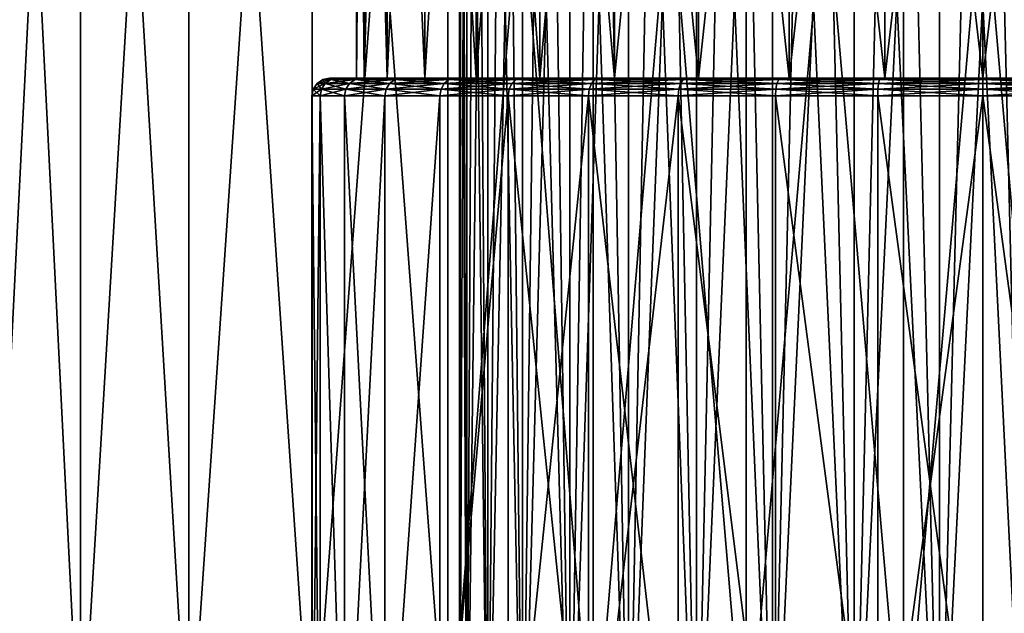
# Model space of a CAD drawing. Header units: metres. Extents: x -109 to 109, y -144 to 54.
# Tile 139 of 150: x 65.74 to 76.74, y 24.52 to 31.15. Entities that reach past the tile are written whole.
import ezdxf

# ---------------------------------------------------------------- set-up
doc = ezdxf.new("R2010")
doc.units = ezdxf.units.M
doc.layers.add('solid_20062313_XXX', color=7, linetype='CONTINUOUS')

msp = doc.modelspace()

# ---------------------------------------------------------------- linework, layer by layer
at = {"layer": 'solid_20062313_XXX'}
for points in [[(65.392509, 42.900002, -6.75452), (66.415794, 42.900002, -8.204192), (65.392555, 22.6, -6.754608)], [(65.392509, 42.900002, 6.75452), (65.392555, 22.6, 6.754608), (66.415764, 22.6, 8.204159)], [(66.415794, 42.900002, 8.204192), (65.392509, 42.900002, 6.75452), (66.415764, 22.6, 8.204159)], [(66.415794, 42.900002, -8.204192), (66.415764, 22.6, -8.204159), (65.392555, 22.6, -6.754608)], [(67.626877, 42.900002, -9.500917), (67.626823, 22.6, -9.500877), (66.415764, 22.6, -8.204159)], [(66.415794, 42.900002, -8.204192), (67.626877, 42.900002, -9.500917), (66.415764, 22.6, -8.204159)], [(66.415794, 42.900002, 8.204192), (66.415764, 22.6, 8.204159), (67.626823, 22.6, 9.500877)], [(67.626877, 42.900002, 9.500917), (66.415794, 42.900002, 8.204192), (67.626823, 22.6, 9.500877)], [(69.003151, 42.900002, -10.620594), (69.003166, 22.6, -10.620615), (67.626823, 22.6, -9.500877)], [(67.626877, 42.900002, -9.500917), (69.003151, 42.900002, -10.620594), (67.626823, 22.6, -9.500877)], [(67.626877, 42.900002, 9.500917), (67.626823, 22.6, 9.500877), (69.003166, 22.6, 10.620615)], [(69.003151, 42.900002, 10.620594), (67.626877, 42.900002, 9.500917), (69.003166, 22.6, 10.620615)], [(69.003151, 42.900002, -10.620594), (70.519081, 42.900002, -11.542461), (69.003166, 22.6, -10.620615)], [(69.003151, 42.900002, 10.620594), (69.003166, 22.6, 10.620615), (70.519165, 22.6, 11.542512)], [(70.519081, 42.900002, 11.542461), (69.003151, 42.900002, 10.620594), (70.519165, 22.6, 11.542512)], [(70.519081, 42.900002, -11.542461), (70.519165, 22.6, -11.542512), (69.003166, 22.6, -10.620615)], [(70.519081, 42.900002, -11.542461), (72.14653, 42.900002, -12.249379), (70.519165, 22.6, -11.542512)], [(70.519081, 42.900002, 11.542461), (70.519165, 22.6, 11.542512), (72.146568, 22.6, 12.249394)], [(72.14653, 42.900002, 12.249379), (70.519081, 42.900002, 11.542461), (72.146568, 22.6, 12.249394)], [(72.14653, 42.900002, -12.249379), (72.146568, 22.6, -12.249394), (70.519165, 22.6, -11.542512)], [(72.14653, 42.900002, -12.249379), (73.855164, 42.900002, -12.728108), (72.146568, 22.6, -12.249394)], [(72.14653, 42.900002, 12.249379), (72.146568, 22.6, 12.249394), (73.855072, 22.6, 12.728094)], [(73.855164, 42.900002, 12.728108), (72.14653, 42.900002, 12.249379), (73.855072, 22.6, 12.728094)], [(73.855164, 42.900002, -12.728108), (73.855072, 22.6, -12.728094), (72.146568, 22.6, -12.249394)], [(75.6129, 42.900002, -12.969688), (75.612846, 22.6, -12.969694), (73.855072, 22.6, -12.728094)], [(73.855164, 42.900002, -12.728108), (75.6129, 42.900002, -12.969688), (73.855072, 22.6, -12.728094)], [(73.855164, 42.900002, 12.728108), (73.855072, 22.6, 12.728094), (75.612846, 22.6, 12.969694)], [(75.6129, 42.900002, 12.969688), (73.855164, 42.900002, 12.728108), (75.612846, 22.6, 12.969694)], [(77.3871, 42.900002, -12.969688), (77.387154, 22.6, -12.969694), (75.612846, 22.6, -12.969694)], [(75.6129, 42.900002, -12.969688), (77.3871, 42.900002, -12.969688), (75.612846, 22.6, -12.969694)], [(75.6129, 42.900002, 12.969688), (75.612846, 22.6, 12.969694), (77.387154, 22.6, 12.969694)], [(77.3871, 42.900002, 12.969688), (75.6129, 42.900002, 12.969688), (77.387154, 22.6, 12.969694)], [(70.652588, 21.6), (70.652588, 41.152588), (70.672554, 41.152588, -0.482859)], [(70.732368, 21.6, 0.96257), (70.672554, 41.152588, 0.482859), (70.652588, 41.152588)], [(70.732368, 21.6, 0.96257), (70.652588, 41.152588), (70.652588, 21.6)], [(70.652588, 21.6), (70.672554, 41.152588, -0.482859), (70.732346, 41.152588, -0.962495)], [(70.732368, 21.6, -0.96257), (70.652588, 21.6), (70.732346, 41.152588, -0.962495)], [(70.732368, 21.6, 0.96257), (70.732346, 41.152588, 0.962495), (70.672554, 41.152588, 0.482859)], [(70.732368, 21.6, -0.96257), (70.732346, 41.152588, -0.962495), (70.831512, 41.152588, -1.435442)], [(70.969437, 21.6, 1.898659), (70.831512, 41.152588, 1.435442), (70.732346, 41.152588, 0.962495)], [(70.732368, 21.6, 0.96257), (70.969437, 21.6, 1.898659), (70.732346, 41.152588, 0.962495)], [(70.732368, 21.6, -0.96257), (70.831512, 41.152588, -1.435442), (70.969421, 41.152588, -1.898675)], [(70.969437, 21.6, -1.898659), (70.732368, 21.6, -0.96257), (70.969421, 41.152588, -1.898675)], [(70.969437, 21.6, 1.898659), (70.969421, 41.152588, 1.898675), (70.831512, 41.152588, 1.435442)], [(70.969437, 21.6, -1.898659), (70.969421, 41.152588, -1.898675), (71.145111, 41.152588, -2.348921)], [(71.3573, 21.6, 2.782947), (71.145111, 41.152588, 2.348921), (70.969421, 41.152588, 1.898675)], [(70.969437, 21.6, 1.898659), (71.3573, 21.6, 2.782947), (70.969421, 41.152588, 1.898675)], [(70.969437, 21.6, -1.898659), (71.145111, 41.152588, -2.348921), (71.35733, 41.152588, -2.783023)], [(71.3573, 21.6, -2.782947), (70.969437, 21.6, -1.898659), (71.35733, 41.152588, -2.783023)], [(71.3573, 21.6, 2.782947), (71.35733, 41.152588, 2.783023), (71.145111, 41.152588, 2.348921)], [(71.3573, 21.6, -2.782947), (71.35733, 41.152588, -2.783023), (71.604805, 41.152588, -3.198333)], [(71.3573, 21.6, -2.782947), (71.604805, 41.152588, -3.198333), (71.885513, 41.152588, -3.591483)], [(71.885536, 21.6, -3.591513), (71.3573, 21.6, -2.782947), (71.885513, 41.152588, -3.591483)], [(71.3573, 21.6, 2.782947), (71.885536, 21.6, 3.591513), (71.35733, 41.152588, 2.783023)], [(71.885536, 21.6, 3.591513), (71.604805, 41.152588, 3.198333), (71.35733, 41.152588, 2.783023)], [(71.885536, 21.6, 3.591513), (71.885513, 41.152588, 3.591483), (71.604805, 41.152588, 3.198333)], [(71.885536, 21.6, -3.591513), (71.885513, 41.152588, -3.591483), (72.198006, 41.152588, -3.96044)], [(72.539665, 21.6, 4.302089), (72.198006, 41.152588, 3.96044), (71.885513, 41.152588, 3.591483)], [(71.885536, 21.6, 3.591513), (72.539665, 21.6, 4.302089), (71.885513, 41.152588, 3.591483)], [(71.885536, 21.6, -3.591513), (72.198006, 41.152588, -3.96044), (72.539612, 41.152588, -4.302044)], [(72.539665, 21.6, -4.302089), (71.885536, 21.6, -3.591513), (72.539612, 41.152588, -4.302044)], [(72.539665, 21.6, 4.302089), (72.539612, 41.152588, 4.302044), (72.198006, 41.152588, 3.96044)], [(72.539665, 21.6, -4.302089), (72.539612, 41.152588, -4.302044), (72.908485, 41.152588, -4.614461)], [(73.301781, 21.6, 4.895267), (72.908485, 41.152588, 4.614461), (72.539612, 41.152588, 4.302044)], [(72.539665, 21.6, 4.302089), (73.301781, 21.6, 4.895267), (72.539612, 41.152588, 4.302044)], [(72.539665, 21.6, -4.302089), (72.908485, 41.152588, -4.614461), (73.301811, 41.152588, -4.895285)], [(73.301781, 21.6, -4.895267), (72.539665, 21.6, -4.302089), (73.301811, 41.152588, -4.895285)], [(73.301781, 21.6, 4.895267), (73.301811, 41.152588, 4.895285), (72.908485, 41.152588, 4.614461)], [(73.301781, 21.6, -4.895267), (73.301811, 41.152588, -4.895285), (73.716873, 41.152588, -5.142612)], [(73.301781, 21.6, -4.895267), (73.716873, 41.152588, -5.142612), (74.15126, 41.152588, -5.354966)], [(74.151192, 21.6, -5.354938), (73.301781, 21.6, -4.895267), (74.15126, 41.152588, -5.354966)], [(73.301781, 21.6, 4.895267), (74.151192, 21.6, 5.354938), (73.301811, 41.152588, 4.895285)], [(74.151192, 21.6, 5.354938), (73.716873, 41.152588, 5.142612), (73.301811, 41.152588, 4.895285)], [(74.151192, 21.6, 5.354938), (74.15126, 41.152588, 5.354966), (73.716873, 41.152588, 5.142612)], [(74.151192, 21.6, -5.354938), (74.15126, 41.152588, -5.354966), (74.601204, 41.152588, -5.530535)], [(74.151192, 21.6, -5.354938), (74.601204, 41.152588, -5.530535), (75.064705, 41.152588, -5.668526)], [(75.064766, 21.6, -5.668536), (74.151192, 21.6, -5.354938), (75.064705, 41.152588, -5.668526)], [(74.151192, 21.6, 5.354938), (75.064766, 21.6, 5.668536), (74.15126, 41.152588, 5.354966)], [(75.064766, 21.6, 5.668536), (74.601204, 41.152588, 5.530535), (74.15126, 41.152588, 5.354966)], [(75.064766, 21.6, 5.668536), (75.064705, 41.152588, 5.668526), (74.601204, 41.152588, 5.530535)], [(75.064766, 21.6, -5.668536), (75.064705, 41.152588, -5.668526), (75.53743, 41.152588, -5.767643)], [(76.01725, 21.6, 5.827431), (75.53743, 41.152588, 5.767643), (75.064705, 41.152588, 5.668526)], [(75.064766, 21.6, 5.668536), (76.01725, 21.6, 5.827431), (75.064705, 41.152588, 5.668526)], [(75.064766, 21.6, -5.668536), (75.53743, 41.152588, -5.767643), (76.017197, 41.152588, -5.827447)], [(76.01725, 21.6, -5.827431), (75.064766, 21.6, -5.668536), (76.017197, 41.152588, -5.827447)], [(76.01725, 21.6, 5.827431), (76.017197, 41.152588, 5.827447), (75.53743, 41.152588, 5.767643)], [(76.01725, 21.6, -5.827431), (76.017197, 41.152588, -5.827447), (76.5, 41.152588, -5.847414)], [(76.98275, 21.6, 5.827431), (76.5, 41.152588, 5.847414), (76.017197, 41.152588, 5.827447)], [(76.01725, 21.6, 5.827431), (76.98275, 21.6, 5.827431), (76.017197, 41.152588, 5.827447)], [(76.01725, 21.6, -5.827431), (76.5, 41.152588, -5.847414), (76.982803, 41.152588, -5.827447)], [(76.98275, 21.6, -5.827431), (76.01725, 21.6, -5.827431), (76.982803, 41.152588, -5.827447)], [(76.98275, 21.6, 5.827431), (76.982803, 41.152588, 5.827447), (76.5, 41.152588, 5.847414)], [(69.586227, 30.5, -1.095239), (69.586205, 40, -1.095163), (69.5, 40)], [(69.5, 30.5), (69.586227, 30.5, -1.095239), (69.5, 40)], [(69.586205, 40, 1.095163), (69.5, 30.5), (69.5, 40)], [(69.586205, 40, 1.095163), (69.586227, 30.5, 1.095239), (69.5, 30.5)], [(69.842636, 30.5, -2.163154), (69.842621, 40, -2.163161), (69.586205, 40, -1.095163)], [(69.586227, 30.5, -1.095239), (69.842636, 30.5, -2.163154), (69.586205, 40, -1.095163)], [(69.842621, 40, 2.163161), (69.586227, 30.5, 1.095239), (69.586205, 40, 1.095163)], [(69.842621, 40, 2.163161), (69.842636, 30.5, 2.163154), (69.586227, 30.5, 1.095239)], [(70.262871, 30.5, -3.177739), (70.262894, 40, -3.177817), (69.842621, 40, -2.163161)], [(69.842636, 30.5, -2.163154), (70.262871, 30.5, -3.177739), (69.842621, 40, -2.163161)], [(70.262894, 40, 3.177817), (69.842636, 30.5, 2.163154), (69.842621, 40, 2.163161)], [(70.262894, 40, 3.177817), (70.262871, 30.5, 3.177739), (69.842636, 30.5, 2.163154)], [(70.262871, 30.5, -3.177739), (70.836754, 30.5, -4.114325), (70.262894, 40, -3.177817)], [(70.836754, 40, 4.114326), (70.836754, 30.5, 4.114325), (70.262871, 30.5, 3.177739)], [(70.836754, 40, 4.114326), (70.262871, 30.5, 3.177739), (70.262894, 40, 3.177817)], [(70.836754, 30.5, -4.114325), (70.836754, 40, -4.114326), (70.262894, 40, -3.177817)], [(71.550224, 30.5, -4.949723), (71.550171, 40, -4.949667), (70.836754, 40, -4.114326)], [(70.836754, 30.5, -4.114325), (71.550224, 30.5, -4.949723), (70.836754, 40, -4.114326)], [(71.550171, 40, 4.949667), (71.550224, 30.5, 4.949723), (70.836754, 30.5, 4.114325)], [(71.550171, 40, 4.949667), (70.836754, 30.5, 4.114325), (70.836754, 40, 4.114326)], [(72.385529, 30.5, -5.663127), (72.385521, 40, -5.663132), (71.550171, 40, -4.949667)], [(71.550224, 30.5, -4.949723), (72.385529, 30.5, -5.663127), (71.550171, 40, -4.949667)], [(72.385521, 40, 5.663132), (71.550224, 30.5, 4.949723), (71.550171, 40, 4.949667)], [(72.385521, 40, 5.663132), (72.385529, 30.5, 5.663127), (71.550224, 30.5, 4.949723)], [(73.322014, 30.5, -6.23701), (73.322083, 40, -6.237053), (72.385521, 40, -5.663132)], [(72.385529, 30.5, -5.663127), (73.322014, 30.5, -6.23701), (72.385521, 40, -5.663132)], [(73.322083, 40, 6.237053), (72.385529, 30.5, 5.663127), (72.385521, 40, 5.663132)], [(73.322083, 40, 6.237053), (73.322014, 30.5, 6.23701), (72.385529, 30.5, 5.663127)], [(73.322014, 30.5, -6.23701), (74.336777, 30.5, -6.657363), (73.322083, 40, -6.237053)], [(74.336777, 40, 6.657363), (74.336777, 30.5, 6.657363), (73.322014, 30.5, 6.23701)], [(74.336777, 40, 6.657363), (73.322014, 30.5, 6.23701), (73.322083, 40, 6.237053)], [(74.336777, 30.5, -6.657363), (74.336777, 40, -6.657363), (73.322083, 40, -6.237053)], [(75.404915, 30.5, -6.913814), (75.404839, 40, -6.913799), (74.336777, 40, -6.657363)], [(74.336777, 30.5, -6.657363), (75.404915, 30.5, -6.913814), (74.336777, 40, -6.657363)], [(75.404839, 40, 6.913799), (75.404915, 30.5, 6.913814), (74.336777, 30.5, 6.657363)], [(75.404839, 40, 6.913799), (74.336777, 30.5, 6.657363), (74.336777, 40, 6.657363)], [(76.5, 30.5, -7.000003), (76.5, 40, -7), (75.404839, 40, -6.913799)], [(75.404915, 30.5, -6.913814), (76.5, 30.5, -7.000003), (75.404839, 40, -6.913799)], [(76.5, 40, 7), (75.404915, 30.5, 6.913814), (75.404839, 40, 6.913799)], [(76.5, 40, 7), (76.5, 30.5, 7.000003), (75.404915, 30.5, 6.913814)], [(77.595085, 30.5, -6.913814), (77.595161, 40, -6.913799), (76.5, 40, -7)], [(76.5, 30.5, -7.000003), (77.595085, 30.5, -6.913814), (76.5, 40, -7)], [(77.595161, 40, 6.913799), (77.595085, 30.5, 6.913814), (76.5, 30.5, 7.000003)], [(77.595161, 40, 6.913799), (76.5, 30.5, 7.000003), (76.5, 40, 7)], [(69.123466, 30.484776), (69.199997, 30.5), (69.288841, 30.5, 1.135414)], [(69.214279, 30.484776, -1.153945), (69.199997, 30.5), (69.123466, 30.484776)], [(69.214279, 30.484776, 1.153945), (69.123466, 30.484776), (69.288841, 30.5, 1.135414)], [(69.199997, 30.5), (69.288841, 30.5, -1.135406), (69.5, 30.5)], [(69.586227, 30.5, 1.095239), (69.199997, 30.5), (69.5, 30.5)], [(69.214279, 30.484776, -1.153945), (69.288841, 30.5, -1.135406), (69.199997, 30.5)], [(69.586227, 30.5, 1.095239), (69.288841, 30.5, 1.135414), (69.199997, 30.5)], [(69.214279, 30.484776, -1.153945), (69.555504, 30.5, -2.250261), (69.288841, 30.5, -1.135406)], [(69.484497, 30.484776, -2.279475), (69.555504, 30.5, -2.250261), (69.214279, 30.484776, -1.153945)], [(69.214279, 30.484776, 1.153945), (69.288841, 30.5, 1.135414), (69.555504, 30.5, 2.250267)], [(69.214279, 30.484776, 1.153945), (69.555504, 30.5, 2.250267), (69.484497, 30.484776, 2.279475)], [(69.288841, 30.5, -1.135406), (69.842636, 30.5, -2.163154), (69.586227, 30.5, -1.095239)], [(69.288841, 30.5, -1.135406), (69.555504, 30.5, -2.250261), (69.842636, 30.5, -2.163154)], [(69.288841, 30.5, -1.135406), (69.586227, 30.5, -1.095239), (69.5, 30.5)], [(69.842636, 30.5, 2.163154), (69.555504, 30.5, 2.250267), (69.288841, 30.5, 1.135414)], [(69.586227, 30.5, 1.095239), (69.842636, 30.5, 2.163154), (69.288841, 30.5, 1.135414)], [(69.484497, 30.484776, -2.279475), (69.993301, 30.5, -3.309503), (69.555504, 30.5, -2.250261)], [(69.92746, 30.484776, -3.348878), (69.993301, 30.5, -3.309503), (69.484497, 30.484776, -2.279475)], [(69.484497, 30.484776, 2.279475), (69.555504, 30.5, 2.250267), (69.993301, 30.5, 3.309507)], [(69.484497, 30.484776, 2.279475), (69.993301, 30.5, 3.309507), (69.92746, 30.484776, 3.348878)], [(69.555504, 30.5, -2.250261), (70.262871, 30.5, -3.177739), (69.842636, 30.5, -2.163154)], [(69.555504, 30.5, -2.250261), (69.993301, 30.5, -3.309503), (70.262871, 30.5, -3.177739)], [(70.262871, 30.5, 3.177739), (69.993301, 30.5, 3.309507), (69.555504, 30.5, 2.250267)], [(69.842636, 30.5, 2.163154), (70.262871, 30.5, 3.177739), (69.555504, 30.5, 2.250267)], [(69.92746, 30.484776, -3.348878), (70.591484, 30.5, -4.287121), (69.993301, 30.5, -3.309503)], [(70.532257, 30.484776, -4.335819), (70.591484, 30.5, -4.287121), (69.92746, 30.484776, -3.348878)], [(69.92746, 30.484776, 3.348878), (69.993301, 30.5, 3.309507), (70.591484, 30.5, 4.287126)], [(69.92746, 30.484776, 3.348878), (70.591484, 30.5, 4.287126), (70.532257, 30.484776, 4.335819)], [(69.993301, 30.5, -3.309503), (70.836754, 30.5, -4.114325), (70.262871, 30.5, -3.177739)], [(69.993301, 30.5, -3.309503), (70.591484, 30.5, -4.287121), (70.836754, 30.5, -4.114325)], [(70.836754, 30.5, 4.114325), (70.591484, 30.5, 4.287126), (69.993301, 30.5, 3.309507)], [(70.262871, 30.5, 3.177739), (70.836754, 30.5, 4.114325), (69.993301, 30.5, 3.309507)], [(70.532257, 30.484776, -4.335819), (71.335564, 30.5, -5.159312), (70.591484, 30.5, -4.287121)], [(71.284004, 30.484776, -5.215999), (71.335564, 30.5, -5.159312), (70.532257, 30.484776, -4.335819)], [(70.532257, 30.484776, 4.335819), (70.591484, 30.5, 4.287126), (71.335564, 30.5, 5.159316)], [(70.532257, 30.484776, 4.335819), (71.335564, 30.5, 5.159316), (71.284004, 30.484776, 5.215999)], [(70.591484, 30.5, -4.287121), (71.550224, 30.5, -4.949723), (70.836754, 30.5, -4.114325)], [(70.591484, 30.5, -4.287121), (71.335564, 30.5, -5.159312), (71.550224, 30.5, -4.949723)], [(71.550224, 30.5, 4.949723), (71.335564, 30.5, 5.159316), (70.591484, 30.5, 4.287126)], [(70.836754, 30.5, 4.114325), (71.550224, 30.5, 4.949723), (70.591484, 30.5, 4.287126)], [(71.284004, 30.484776, -5.215999), (72.206741, 30.5, -5.904047), (71.335564, 30.5, -5.159312)], [(72.164177, 30.484776, -5.967743), (72.206741, 30.5, -5.904047), (71.284004, 30.484776, -5.215999)], [(71.284004, 30.484776, 5.215999), (71.335564, 30.5, 5.159316), (72.206749, 30.5, 5.904049)], [(71.284004, 30.484776, 5.215999), (72.206749, 30.5, 5.904049), (72.164177, 30.484776, 5.967743)], [(71.335564, 30.5, -5.159312), (72.385529, 30.5, -5.663127), (71.550224, 30.5, -4.949723)], [(71.335564, 30.5, -5.159312), (72.206741, 30.5, -5.904047), (72.385529, 30.5, -5.663127)], [(72.385529, 30.5, 5.663127), (72.206749, 30.5, 5.904049), (71.335564, 30.5, 5.159316)], [(71.550224, 30.5, 4.949723), (72.385529, 30.5, 5.663127), (71.335564, 30.5, 5.159316)], [(72.164177, 30.484776, -5.967743), (73.1838, 30.5, -6.503287), (72.206741, 30.5, -5.904047)], [(73.151123, 30.484776, -6.572542), (73.1838, 30.5, -6.503287), (72.164177, 30.484776, -5.967743)], [(72.164177, 30.484776, 5.967743), (72.206749, 30.5, 5.904049), (73.183807, 30.5, 6.503289)], [(72.164177, 30.484776, 5.967743), (73.183807, 30.5, 6.503289), (73.151123, 30.484776, 6.572542)], [(72.206741, 30.5, -5.904047), (73.322014, 30.5, -6.23701), (72.385529, 30.5, -5.663127)], [(72.206741, 30.5, -5.904047), (73.1838, 30.5, -6.503287), (73.322014, 30.5, -6.23701)], [(73.322014, 30.5, 6.23701), (73.183807, 30.5, 6.503289), (72.206749, 30.5, 5.904049)], [(72.385529, 30.5, 5.663127), (73.322014, 30.5, 6.23701), (72.206749, 30.5, 5.904049)], [(73.151123, 30.484776, -6.572542), (74.242752, 30.5, -6.942249), (73.1838, 30.5, -6.503287)], [(74.220528, 30.484776, -7.015503), (74.242752, 30.5, -6.942249), (73.151123, 30.484776, -6.572542)], [(73.151123, 30.484776, 6.572542), (73.183807, 30.5, 6.503289), (74.242752, 30.5, 6.942251)], [(73.151123, 30.484776, 6.572542), (74.242752, 30.5, 6.942251), (74.220528, 30.484776, 7.015503)], [(73.1838, 30.5, -6.503287), (74.336777, 30.5, -6.657363), (73.322014, 30.5, -6.23701)], [(73.1838, 30.5, -6.503287), (74.242752, 30.5, -6.942249), (74.336777, 30.5, -6.657363)], [(75.404915, 30.5, 6.913814), (74.242752, 30.5, 6.942251), (73.183807, 30.5, 6.503289)], [(74.336777, 30.5, 6.657363), (75.404915, 30.5, 6.913814), (73.183807, 30.5, 6.503289)], [(73.322014, 30.5, 6.23701), (74.336777, 30.5, 6.657363), (73.183807, 30.5, 6.503289)], [(74.220528, 30.484776, -7.015503), (75.357368, 30.5, -7.210014), (74.242752, 30.5, -6.942249)], [(75.346054, 30.484776, -7.285719), (75.357368, 30.5, -7.210014), (74.220528, 30.484776, -7.015503)], [(74.220528, 30.484776, 7.015503), (74.242752, 30.5, 6.942251), (75.357376, 30.5, 7.210015)], [(74.220528, 30.484776, 7.015503), (75.357376, 30.5, 7.210015), (75.346054, 30.484776, 7.285719)], [(74.242752, 30.5, -6.942249), (76.5, 30.5, -7.000003), (75.404915, 30.5, -6.913814)], [(74.242752, 30.5, -6.942249), (75.357368, 30.5, -7.210014), (76.5, 30.5, -7.000003)], [(74.242752, 30.5, -6.942249), (75.404915, 30.5, -6.913814), (74.336777, 30.5, -6.657363)], [(77.642632, 30.5, 7.210014), (75.357376, 30.5, 7.210015), (74.242752, 30.5, 6.942251)], [(76.5, 30.5, 7.000003), (77.642632, 30.5, 7.210014), (74.242752, 30.5, 6.942251)], [(75.404915, 30.5, 6.913814), (76.5, 30.5, 7.000003), (74.242752, 30.5, 6.942251)], [(76.5, 30.484776, -7.376537), (75.357368, 30.5, -7.210014), (75.346054, 30.484776, -7.285719)], [(75.346054, 30.484776, 7.285719), (75.357376, 30.5, 7.210015), (76.5, 30.5, 7.299989)], [(75.346054, 30.484776, 7.285719), (76.5, 30.5, 7.299989), (76.5, 30.484776, 7.376537)], [(75.357368, 30.5, -7.210014), (78.757248, 30.5, -6.942251), (76.5, 30.5, -7.000003)], [(75.357368, 30.5, -7.210014), (77.642624, 30.5, -7.210015), (78.757248, 30.5, -6.942251)], [(75.357368, 30.5, -7.210014), (76.5, 30.5, -7.299989), (77.642624, 30.5, -7.210015)], [(76.5, 30.484776, -7.376537), (76.5, 30.5, -7.299989), (75.357368, 30.5, -7.210014)], [(77.642632, 30.5, 7.210014), (76.5, 30.5, 7.299989), (75.357376, 30.5, 7.210015)], [(78.757248, 30.5, -6.942251), (77.595085, 30.5, -6.913814), (76.5, 30.5, -7.000003)], [(77.653946, 30.484776, -7.285719), (77.642624, 30.5, -7.210015), (76.5, 30.5, -7.299989)], [(77.653946, 30.484776, -7.285719), (76.5, 30.5, -7.299989), (76.5, 30.484776, -7.376537)], [(76.5, 30.484776, 7.376537), (76.5, 30.5, 7.299989), (77.642632, 30.5, 7.210014)], [(76.5, 30.5, 7.000003), (78.757248, 30.5, 6.942249), (77.642632, 30.5, 7.210014)], [(76.5, 30.484776, 7.376537), (77.642632, 30.5, 7.210014), (77.653946, 30.484776, 7.285719)], [(76.5, 30.5, 7.000003), (77.595085, 30.5, 6.913814), (78.757248, 30.5, 6.942249)], [(69.058525, 30.441366, 0), (69.015167, 30.376392), (69.107315, 30.376392, -1.170886)], [(69.150139, 30.441366, 1.164104), (69.015167, 30.376392), (69.058525, 30.441366, 0)], [(69.150139, 30.441366, 1.164104), (69.107315, 30.376392, 1.170886), (69.015167, 30.376392)], [(69.123466, 30.484776), (69.058525, 30.441366, 0), (69.150139, 30.441366, -1.164104)], [(69.214279, 30.484776, 1.153945), (69.058525, 30.441366, 0), (69.123466, 30.484776)], [(69.214279, 30.484776, 1.153945), (69.150139, 30.441366, 1.164104), (69.058525, 30.441366, 0)], [(69.150139, 30.441366, -1.164104), (69.058525, 30.441366, 0), (69.107315, 30.376392, -1.170886)], [(69.150139, 30.441366, -1.164104), (69.107315, 30.376392, -1.170886), (69.3815, 30.376392, -2.312942)], [(69.422737, 30.441366, 2.299543), (69.3815, 30.376392, 2.312942), (69.107315, 30.376392, 1.170886)], [(69.150139, 30.441366, 1.164104), (69.422737, 30.441366, 2.299543), (69.107315, 30.376392, 1.170886)], [(69.214279, 30.484776, -1.153945), (69.123466, 30.484776), (69.150139, 30.441366, -1.164104)], [(69.214279, 30.484776, -1.153945), (69.150139, 30.441366, -1.164104), (69.422737, 30.441366, -2.299543)], [(69.484497, 30.484776, 2.279475), (69.422737, 30.441366, 2.299543), (69.150139, 30.441366, 1.164104)], [(69.214279, 30.484776, 1.153945), (69.484497, 30.484776, 2.279475), (69.150139, 30.441366, 1.164104)], [(69.422737, 30.441366, -2.299543), (69.150139, 30.441366, -1.164104), (69.3815, 30.376392, -2.312942)], [(69.484497, 30.484776, -2.279475), (69.214279, 30.484776, -1.153945), (69.422737, 30.441366, -2.299543)], [(69.422737, 30.441366, -2.299543), (69.3815, 30.376392, -2.312942), (69.830963, 30.376392, -3.398044)], [(69.869598, 30.441366, 3.37836), (69.830963, 30.376392, 3.398044), (69.3815, 30.376392, 2.312942)], [(69.422737, 30.441366, 2.299543), (69.869598, 30.441366, 3.37836), (69.3815, 30.376392, 2.312942)], [(69.484497, 30.484776, -2.279475), (69.422737, 30.441366, -2.299543), (69.869598, 30.441366, -3.37836)], [(69.92746, 30.484776, 3.348878), (69.869598, 30.441366, 3.37836), (69.422737, 30.441366, 2.299543)], [(69.484497, 30.484776, 2.279475), (69.92746, 30.484776, 3.348878), (69.422737, 30.441366, 2.299543)], [(69.869598, 30.441366, -3.37836), (69.422737, 30.441366, -2.299543), (69.830963, 30.376392, -3.398044)], [(69.92746, 30.484776, -3.348878), (69.484497, 30.484776, -2.279475), (69.869598, 30.441366, -3.37836)], [(69.869598, 30.441366, -3.37836), (69.830963, 30.376392, -3.398044), (70.444641, 30.376392, -4.399476)], [(70.479721, 30.441366, 4.373991), (70.444641, 30.376392, 4.399476), (69.830963, 30.376392, 3.398044)], [(69.869598, 30.441366, 3.37836), (70.479721, 30.441366, 4.373991), (69.830963, 30.376392, 3.398044)], [(69.92746, 30.484776, -3.348878), (69.869598, 30.441366, -3.37836), (70.479721, 30.441366, -4.373991)], [(70.532257, 30.484776, 4.335819), (70.479721, 30.441366, 4.373991), (69.869598, 30.441366, 3.37836)], [(69.92746, 30.484776, 3.348878), (70.532257, 30.484776, 4.335819), (69.869598, 30.441366, 3.37836)], [(70.479721, 30.441366, -4.373991), (69.869598, 30.441366, -3.37836), (70.444641, 30.376392, -4.399476)], [(70.532257, 30.484776, -4.335819), (69.92746, 30.484776, -3.348878), (70.479721, 30.441366, -4.373991)], [(70.479721, 30.441366, -4.373991), (70.444641, 30.376392, -4.399476), (71.20742, 30.376392, -5.292578)], [(71.238083, 30.441366, 5.261919), (71.20742, 30.376392, 5.292578), (70.444641, 30.376392, 4.399476)], [(70.479721, 30.441366, 4.373991), (71.238083, 30.441366, 5.261919), (70.444641, 30.376392, 4.399476)], [(70.532257, 30.484776, -4.335819), (70.479721, 30.441366, -4.373991), (71.238083, 30.441366, -5.261919)], [(71.284004, 30.484776, 5.215999), (71.238083, 30.441366, 5.261919), (70.479721, 30.441366, 4.373991)], [(70.532257, 30.484776, 4.335819), (71.284004, 30.484776, 5.215999), (70.479721, 30.441366, 4.373991)], [(71.238083, 30.441366, -5.261919), (70.479721, 30.441366, -4.373991), (71.20742, 30.376392, -5.292578)], [(71.284004, 30.484776, -5.215999), (70.532257, 30.484776, -4.335819), (71.238083, 30.441366, -5.261919)], [(71.238083, 30.441366, -5.261919), (71.20742, 30.376392, -5.292578), (72.100525, 30.376392, -6.055359)], [(72.126007, 30.441366, 6.020281), (72.100525, 30.376392, 6.055359), (71.20742, 30.376392, 5.292578)], [(71.238083, 30.441366, 5.261919), (72.126007, 30.441366, 6.020281), (71.20742, 30.376392, 5.292578)], [(71.284004, 30.484776, -5.215999), (71.238083, 30.441366, -5.261919), (72.126007, 30.441366, -6.020281)], [(72.164177, 30.484776, 5.967743), (72.126007, 30.441366, 6.020281), (71.238083, 30.441366, 5.261919)], [(71.284004, 30.484776, 5.215999), (72.164177, 30.484776, 5.967743), (71.238083, 30.441366, 5.261919)], [(72.126007, 30.441366, -6.020281), (71.238083, 30.441366, -5.261919), (72.100525, 30.376392, -6.055359)], [(72.164177, 30.484776, -5.967743), (71.284004, 30.484776, -5.215999), (72.126007, 30.441366, -6.020281)], [(72.126007, 30.441366, -6.020281), (72.100525, 30.376392, -6.055359), (73.101959, 30.376392, -6.669038)], [(73.121643, 30.441366, 6.630404), (73.101959, 30.376392, 6.669038), (72.100525, 30.376392, 6.055359)], [(72.126007, 30.441366, 6.020281), (73.121643, 30.441366, 6.630404), (72.100525, 30.376392, 6.055359)], [(72.164177, 30.484776, -5.967743), (72.126007, 30.441366, -6.020281), (73.121643, 30.441366, -6.630404)], [(73.151123, 30.484776, 6.572542), (73.121643, 30.441366, 6.630404), (72.126007, 30.441366, 6.020281)], [(72.164177, 30.484776, 5.967743), (73.151123, 30.484776, 6.572542), (72.126007, 30.441366, 6.020281)], [(73.121643, 30.441366, -6.630404), (72.126007, 30.441366, -6.020281), (73.101959, 30.376392, -6.669038)], [(73.151123, 30.484776, -6.572542), (72.164177, 30.484776, -5.967743), (73.121643, 30.441366, -6.630404)], [(73.121643, 30.441366, -6.630404), (73.101959, 30.376392, -6.669038), (74.187057, 30.376392, -7.118502)], [(74.200455, 30.441366, 7.077265), (74.187057, 30.376392, 7.118502), (73.101959, 30.376392, 6.669038)], [(73.121643, 30.441366, 6.630404), (74.200455, 30.441366, 7.077265), (73.101959, 30.376392, 6.669038)], [(73.151123, 30.484776, -6.572542), (73.121643, 30.441366, -6.630404), (74.200455, 30.441366, -7.077265)], [(74.220528, 30.484776, 7.015503), (74.200455, 30.441366, 7.077265), (73.121643, 30.441366, 6.630404)], [(73.151123, 30.484776, 6.572542), (74.220528, 30.484776, 7.015503), (73.121643, 30.441366, 6.630404)], [(74.200455, 30.441366, -7.077265), (73.121643, 30.441366, -6.630404), (74.187057, 30.376392, -7.118502)], [(74.220528, 30.484776, -7.015503), (73.151123, 30.484776, -6.572542), (74.200455, 30.441366, -7.077265)], [(74.200455, 30.441366, -7.077265), (74.187057, 30.376392, -7.118502), (75.329117, 30.376392, -7.392685)], [(75.335899, 30.441366, 7.34986), (75.329117, 30.376392, 7.392685), (74.187057, 30.376392, 7.118502)], [(74.200455, 30.441366, 7.077265), (75.335899, 30.441366, 7.34986), (74.187057, 30.376392, 7.118502)], [(74.220528, 30.484776, -7.015503), (74.200455, 30.441366, -7.077265), (75.335899, 30.441366, -7.34986)], [(75.346054, 30.484776, 7.285719), (75.335899, 30.441366, 7.34986), (74.200455, 30.441366, 7.077265)], [(74.220528, 30.484776, 7.015503), (75.346054, 30.484776, 7.285719), (74.200455, 30.441366, 7.077265)], [(75.335899, 30.441366, -7.34986), (74.200455, 30.441366, -7.077265), (75.329117, 30.376392, -7.392685)], [(75.346054, 30.484776, -7.285719), (74.220528, 30.484776, -7.015503), (75.335899, 30.441366, -7.34986)], [(75.335899, 30.441366, -7.34986), (75.329117, 30.376392, -7.392685), (76.5, 30.376392, -7.484836)], [(76.5, 30.441366, 7.441477), (76.5, 30.376392, 7.484836), (75.329117, 30.376392, 7.392685)], [(75.335899, 30.441366, 7.34986), (76.5, 30.441366, 7.441477), (75.329117, 30.376392, 7.392685)], [(75.346054, 30.484776, -7.285719), (75.335899, 30.441366, -7.34986), (76.5, 30.441366, -7.441477)], [(76.5, 30.484776, 7.376537), (76.5, 30.441366, 7.441477), (75.335899, 30.441366, 7.34986)], [(75.346054, 30.484776, 7.285719), (76.5, 30.484776, 7.376537), (75.335899, 30.441366, 7.34986)], [(76.5, 30.441366, -7.441477), (75.335899, 30.441366, -7.34986), (76.5, 30.376392, -7.484836)], [(76.5, 30.484776, -7.376537), (75.346054, 30.484776, -7.285719), (76.5, 30.441366, -7.441477)], [(76.5, 30.484776, -7.376537), (76.5, 30.441366, -7.441477), (77.664101, 30.441366, -7.34986)], [(77.653946, 30.484776, -7.285719), (76.5, 30.484776, -7.376537), (77.664101, 30.441366, -7.34986)], [(77.653946, 30.484776, 7.285719), (77.664101, 30.441366, 7.34986), (76.5, 30.441366, 7.441477)], [(76.5, 30.484776, 7.376537), (77.653946, 30.484776, 7.285719), (76.5, 30.441366, 7.441477)], [(76.5, 30.441366, -7.441477), (76.5, 30.376392, -7.484836), (77.670883, 30.376392, -7.392685)], [(77.664101, 30.441366, -7.34986), (76.5, 30.441366, -7.441477), (77.670883, 30.376392, -7.392685)], [(77.664101, 30.441366, 7.34986), (77.670883, 30.376392, 7.392685), (76.5, 30.376392, 7.484836)], [(76.5, 30.441366, 7.441477), (77.664101, 30.441366, 7.34986), (76.5, 30.376392, 7.484836)], [(69.015167, 30.376392), (69, 30.299999), (69.092339, 30.299999, -1.173258)], [(69.107315, 30.376392, 1.170886), (69.092339, 30.299999, 1.173258), (69, 30.299999)], [(69.107315, 30.376392, 1.170886), (69, 30.299999), (69.015167, 30.376392)], [(69.092346, 21.6, -1.173304), (69, 30.299999), (69, 21.6)], [(69.092339, 30.299999, 1.173258), (69, 21.6), (69, 30.299999)], [(69.092346, 21.6, 1.173304), (69, 21.6), (69.092339, 30.299999, 1.173258)], [(69.092346, 21.6, -1.173304), (69.092339, 30.299999, -1.173258), (69, 30.299999)], [(69.107315, 30.376392, -1.170886), (69.015167, 30.376392), (69.092339, 30.299999, -1.173258)], [(69.107315, 30.376392, -1.170886), (69.092339, 30.299999, -1.173258), (69.367073, 30.299999, -2.317627)], [(69.3815, 30.376392, 2.312942), (69.367073, 30.299999, 2.317627), (69.092339, 30.299999, 1.173258)], [(69.107315, 30.376392, 1.170886), (69.3815, 30.376392, 2.312942), (69.092339, 30.299999, 1.173258)], [(69.367073, 21.6, -2.317601), (69.367073, 30.299999, -2.317627), (69.092339, 30.299999, -1.173258)], [(69.092346, 21.6, -1.173304), (69.367073, 21.6, -2.317601), (69.092339, 30.299999, -1.173258)], [(69.367073, 21.6, 2.317601), (69.092339, 30.299999, 1.173258), (69.367073, 30.299999, 2.317627)], [(69.367073, 21.6, 2.317601), (69.092346, 21.6, 1.173304), (69.092339, 30.299999, 1.173258)], [(69.3815, 30.376392, -2.312942), (69.107315, 30.376392, -1.170886), (69.367073, 30.299999, -2.317627)], [(69.3815, 30.376392, -2.312942), (69.367073, 30.299999, -2.317627), (69.817451, 30.299999, -3.404928)], [(69.830963, 30.376392, 3.398044), (69.817451, 30.299999, 3.404928), (69.367073, 30.299999, 2.317627)], [(69.3815, 30.376392, 2.312942), (69.830963, 30.376392, 3.398044), (69.367073, 30.299999, 2.317627)], [(69.817429, 21.6, -3.404879), (69.817451, 30.299999, -3.404928), (69.367073, 30.299999, -2.317627)], [(69.367073, 21.6, -2.317601), (69.817429, 21.6, -3.404879), (69.367073, 30.299999, -2.317627)], [(69.367073, 21.6, 2.317601), (69.367073, 30.299999, 2.317627), (69.817451, 30.299999, 3.404928)], [(69.817429, 21.6, 3.404879), (69.367073, 21.6, 2.317601), (69.817451, 30.299999, 3.404928)], [(69.830963, 30.376392, -3.398044), (69.3815, 30.376392, -2.312942), (69.817451, 30.299999, -3.404928)], [(69.817429, 21.6, -3.404879), (70.432373, 30.299999, -4.40839), (69.817451, 30.299999, -3.404928)], [(69.817429, 21.6, -3.404879), (70.432419, 21.6, -4.408454), (70.432373, 30.299999, -4.40839)], [(69.817429, 21.6, 3.404879), (69.817451, 30.299999, 3.404928), (70.432373, 30.299999, 4.40839)], [(70.432419, 21.6, 4.408454), (69.817429, 21.6, 3.404879), (70.432373, 30.299999, 4.40839)], [(69.830963, 30.376392, -3.398044), (69.817451, 30.299999, -3.404928), (70.432373, 30.299999, -4.40839)], [(70.444641, 30.376392, 4.399476), (70.432373, 30.299999, 4.40839), (69.817451, 30.299999, 3.404928)], [(69.830963, 30.376392, 3.398044), (70.444641, 30.376392, 4.399476), (69.817451, 30.299999, 3.404928)], [(70.444641, 30.376392, -4.399476), (69.830963, 30.376392, -3.398044), (70.432373, 30.299999, -4.40839)], [(70.444641, 30.376392, -4.399476), (70.432373, 30.299999, -4.40839), (71.196701, 30.299999, -5.303301)], [(71.20742, 30.376392, 5.292578), (71.196701, 30.299999, 5.303301), (70.432373, 30.299999, 4.40839)], [(70.444641, 30.376392, 4.399476), (71.20742, 30.376392, 5.292578), (70.432373, 30.299999, 4.40839)], [(70.432419, 21.6, -4.408454), (71.196701, 30.299999, -5.303301), (70.432373, 30.299999, -4.40839)], [(70.432419, 21.6, 4.408454), (70.432373, 30.299999, 4.40839), (71.196701, 30.299999, 5.303301)], [(70.432419, 21.6, -4.408454), (71.196815, 21.6, -5.303399), (71.196701, 30.299999, -5.303301)], [(71.196815, 21.6, 5.303399), (70.432419, 21.6, 4.408454), (71.196701, 30.299999, 5.303301)], [(71.20742, 30.376392, -5.292578), (70.444641, 30.376392, -4.399476), (71.196701, 30.299999, -5.303301)], [(71.20742, 30.376392, -5.292578), (71.196701, 30.299999, -5.303301), (72.091614, 30.299999, -6.067627)], [(72.100525, 30.376392, 6.055359), (72.091614, 30.299999, 6.067627), (71.196701, 30.299999, 5.303301)], [(71.20742, 30.376392, 5.292578), (72.100525, 30.376392, 6.055359), (71.196701, 30.299999, 5.303301)], [(72.091614, 21.6, -6.067604), (72.091614, 30.299999, -6.067627), (71.196701, 30.299999, -5.303301)], [(71.196815, 21.6, -5.303399), (72.091614, 21.6, -6.067604), (71.196701, 30.299999, -5.303301)], [(71.196815, 21.6, 5.303399), (71.196701, 30.299999, 5.303301), (72.091614, 30.299999, 6.067627)], [(72.091614, 21.6, 6.067604), (71.196815, 21.6, 5.303399), (72.091614, 30.299999, 6.067627)], [(72.100525, 30.376392, -6.055359), (71.20742, 30.376392, -5.292578), (72.091614, 30.299999, -6.067627)], [(72.100525, 30.376392, -6.055359), (72.091614, 30.299999, -6.067627), (73.09507, 30.299999, -6.682549)], [(73.101959, 30.376392, 6.669038), (73.09507, 30.299999, 6.682549), (72.091614, 30.299999, 6.067627)], [(72.100525, 30.376392, 6.055359), (73.101959, 30.376392, 6.669038), (72.091614, 30.299999, 6.067627)], [(73.094902, 21.6, -6.682449), (73.09507, 30.299999, -6.682549), (72.091614, 30.299999, -6.067627)], [(72.091614, 21.6, -6.067604), (73.094902, 21.6, -6.682449), (72.091614, 30.299999, -6.067627)], [(72.091614, 21.6, 6.067604), (72.091614, 30.299999, 6.067627), (73.09507, 30.299999, 6.682549)], [(73.094902, 21.6, 6.682449), (72.091614, 21.6, 6.067604), (73.09507, 30.299999, 6.682549)], [(73.101959, 30.376392, -6.669038), (72.100525, 30.376392, -6.055359), (73.09507, 30.299999, -6.682549)], [(73.094902, 21.6, -6.682449), (74.18222, 21.6, -7.132874), (73.09507, 30.299999, -6.682549)], [(74.18222, 21.6, 7.132874), (73.094902, 21.6, 6.682449), (73.09507, 30.299999, 6.682549)], [(73.101959, 30.376392, -6.669038), (73.09507, 30.299999, -6.682549), (74.182373, 30.299999, -7.132924)], [(74.187057, 30.376392, 7.118502), (74.182373, 30.299999, 7.132924), (73.09507, 30.299999, 6.682549)], [(73.101959, 30.376392, 6.669038), (74.187057, 30.376392, 7.118502), (73.09507, 30.299999, 6.682549)], [(74.18222, 21.6, -7.132874), (74.182373, 30.299999, -7.132924), (73.09507, 30.299999, -6.682549)], [(74.18222, 21.6, 7.132874), (73.09507, 30.299999, 6.682549), (74.182373, 30.299999, 7.132924)], [(74.187057, 30.376392, -7.118502), (73.101959, 30.376392, -6.669038), (74.182373, 30.299999, -7.132924)], [(74.18222, 21.6, -7.132874), (75.326714, 21.6, -7.407659), (74.182373, 30.299999, -7.132924)], [(75.326714, 21.6, 7.407659), (74.18222, 21.6, 7.132874), (74.182373, 30.299999, 7.132924)], [(74.187057, 30.376392, -7.118502), (74.182373, 30.299999, -7.132924), (75.326744, 30.299999, -7.407662)], [(75.329117, 30.376392, 7.392685), (75.326744, 30.299999, 7.407662), (74.182373, 30.299999, 7.132924)], [(74.187057, 30.376392, 7.118502), (75.329117, 30.376392, 7.392685), (74.182373, 30.299999, 7.132924)], [(75.326714, 21.6, -7.407659), (75.326744, 30.299999, -7.407662), (74.182373, 30.299999, -7.132924)], [(75.326714, 21.6, 7.407659), (74.182373, 30.299999, 7.132924), (75.326744, 30.299999, 7.407662)], [(75.329117, 30.376392, -7.392685), (74.187057, 30.376392, -7.118502), (75.326744, 30.299999, -7.407662)], [(75.326714, 21.6, -7.407659), (76.5, 21.6, -7.499999), (75.326744, 30.299999, -7.407662)], [(75.326714, 21.6, 7.407659), (75.326744, 30.299999, 7.407662), (76.5, 30.299999, 7.5)], [(76.5, 21.6, 7.499999), (75.326714, 21.6, 7.407659), (76.5, 30.299999, 7.5)], [(75.329117, 30.376392, -7.392685), (75.326744, 30.299999, -7.407662), (76.5, 30.299999, -7.5)], [(76.5, 30.376392, 7.484836), (76.5, 30.299999, 7.5), (75.326744, 30.299999, 7.407662)], [(75.329117, 30.376392, 7.392685), (76.5, 30.376392, 7.484836), (75.326744, 30.299999, 7.407662)], [(76.5, 21.6, -7.499999), (76.5, 30.299999, -7.5), (75.326744, 30.299999, -7.407662)], [(76.5, 30.376392, -7.484836), (75.329117, 30.376392, -7.392685), (76.5, 30.299999, -7.5)], [(76.5, 30.376392, -7.484836), (76.5, 30.299999, -7.5), (77.673256, 30.299999, -7.407662)], [(77.670883, 30.376392, -7.392685), (76.5, 30.376392, -7.484836), (77.673256, 30.299999, -7.407662)], [(77.670883, 30.376392, 7.392685), (77.673256, 30.299999, 7.407662), (76.5, 30.299999, 7.5)], [(76.5, 30.376392, 7.484836), (77.670883, 30.376392, 7.392685), (76.5, 30.299999, 7.5)], [(77.673286, 21.6, -7.407659), (77.673256, 30.299999, -7.407662), (76.5, 30.299999, -7.5)], [(76.5, 21.6, -7.499999), (77.673286, 21.6, -7.407659), (76.5, 30.299999, -7.5)], [(76.5, 21.6, 7.499999), (76.5, 30.299999, 7.5), (77.673256, 30.299999, 7.407662)], [(77.673286, 21.6, 7.407659), (76.5, 21.6, 7.499999), (77.673256, 30.299999, 7.407662)]]:
    msp.add_3dface(points, dxfattribs=at)

doc.saveas('drawing.dxf')
